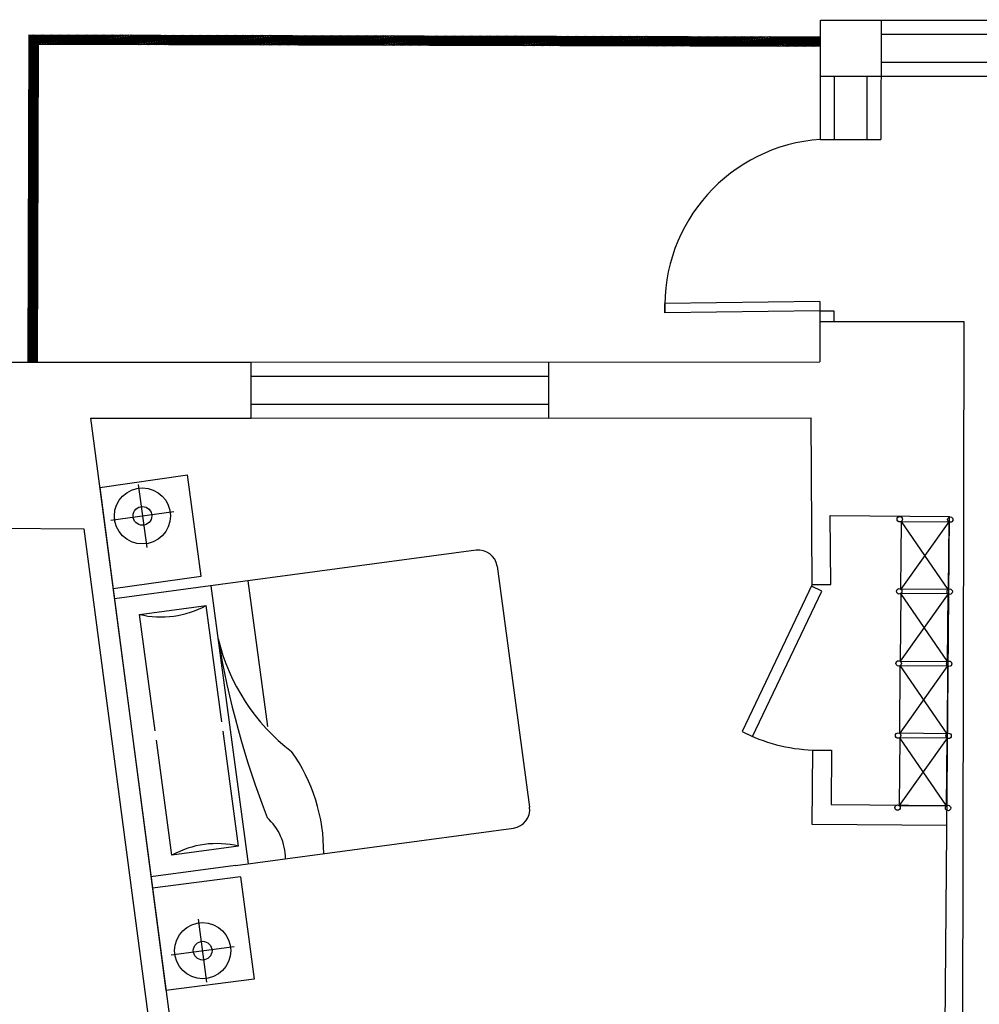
# Model space of a CAD drawing. Header units: inches. Extents: x -3371 to 2763, y -983 to 646.
# Tile 62 of 96: x 97 to 302, y 435 to 646. Entities that reach past the tile are written whole.
import ezdxf

# ---------------------------------------------------------------- set-up
doc = ezdxf.new("R2010")
doc.units = ezdxf.units.IN
doc.header["$LTSCALE"] = 12
doc.header["$MEASUREMENT"] = 0
for name, color, linetype in [('White', 7, 'Continuous'), ('图层1', 1, 'Continuous'), ('图层8', 8, 'Continuous')]:
    doc.layers.add(name, color=color, linetype=linetype)

msp = doc.modelspace()

# ---------------------------------------------------------------- linework, layer by layer
at = {"layer": 'White', "color": 7, "linetype": 'Continuous'}
for p, q in [((267.99, 620.24), (268, 645.77)), ((280.94, 645.78), (280.87, 620.25)), ((98.58, 642.66), (98.4, 572.55)), ((98.57, 640.47), (114.89, 642.62)), ((98.57, 640.5), (114.66, 642.62)), ((98.58, 642.66), (268, 642.22)), ((98.58, 642.49), (99.9, 642.66)), ((98.58, 642.23), (101.78, 642.66)), ((98.58, 642.52), (99.67, 642.66)), ((98.58, 642.26), (101.54, 642.66)), ((98.58, 642.55), (99.44, 642.66)), ((98.58, 642.3), (101.31, 642.66)), ((98.58, 641.98), (103.65, 642.65)), ((98.58, 641.73), (105.52, 642.65)), ((98.58, 642.01), (103.42, 642.65)), ((98.58, 641.76), (105.29, 642.65)), ((98.58, 642.04), (103.18, 642.65)), ((98.58, 641.79), (105.06, 642.65)), ((98.58, 641.48), (107.4, 642.64)), ((98.58, 641.22), (109.27, 642.64)), ((98.58, 641.51), (107.16, 642.64)), ((98.58, 641.26), (109.04, 642.64)), ((98.58, 641.54), (106.93, 642.64)), ((98.58, 641.29), (108.8, 642.64)), ((98.58, 640.97), (111.14, 642.63)), ((98.58, 640.72), (113.02, 642.63)), ((98.58, 641), (110.91, 642.63)), ((98.58, 640.75), (112.78, 642.63)), ((98.58, 641.03), (110.67, 642.63)), ((98.58, 640.78), (112.55, 642.63)), ((98.57, 640.53), (114.42, 642.62)), ((100.58, 640.66), (100.4, 572.54)), ((100.58, 640.66), (268, 640.22)), ((101.44, 640.66), (116.29, 642.62)), ((101.67, 640.66), (116.53, 642.62)), ((101.91, 640.65), (116.76, 642.62)), ((103.31, 640.65), (118.17, 642.61)), ((103.55, 640.65), (118.4, 642.61)), ((103.78, 640.65), (118.64, 642.61)), ((105.18, 640.65), (120.04, 642.61)), ((105.42, 640.65), (120.27, 642.61)), ((105.65, 640.64), (120.51, 642.61)), ((107.06, 640.64), (121.91, 642.6)), ((107.29, 640.64), (122.15, 642.6)), ((107.53, 640.64), (122.38, 642.6)), ((108.93, 640.64), (123.79, 642.6)), ((109.16, 640.64), (124.02, 642.6)), ((109.4, 640.64), (124.25, 642.6)), ((110.8, 640.63), (125.66, 642.59)), ((111.04, 640.63), (125.89, 642.59)), ((111.27, 640.63), (126.13, 642.59)), ((112.68, 640.63), (127.53, 642.59)), ((112.91, 640.63), (127.77, 642.59)), ((113.14, 640.63), (128, 642.59)), ((114.55, 640.62), (129.41, 642.58)), ((114.78, 640.62), (129.64, 642.58)), ((115.02, 640.62), (129.87, 642.58)), ((116.42, 640.62), (131.28, 642.58)), ((116.66, 640.62), (131.51, 642.58)), ((116.89, 640.62), (131.75, 642.58)), ((118.3, 640.61), (133.15, 642.57)), ((118.53, 640.61), (133.39, 642.57)), ((118.76, 640.61), (133.62, 642.57)), ((120.17, 640.61), (135.02, 642.57)), ((120.4, 640.61), (135.26, 642.57)), ((120.64, 640.61), (135.49, 642.57)), ((122.04, 640.6), (136.9, 642.56)), ((122.28, 640.6), (137.13, 642.56)), ((122.51, 640.6), (137.37, 642.56)), ((123.91, 640.6), (138.77, 642.56)), ((124.15, 640.6), (139, 642.56)), ((124.38, 640.6), (139.24, 642.56)), ((125.79, 640.59), (140.64, 642.55)), ((126.02, 640.59), (140.88, 642.55)), ((126.26, 640.59), (141.11, 642.55)), ((127.66, 640.59), (142.52, 642.55)), ((127.9, 640.59), (142.75, 642.55)), ((128.13, 640.59), (142.98, 642.55)), ((129.53, 640.58), (144.39, 642.54)), ((129.77, 640.58), (144.62, 642.54)), ((130, 640.58), (144.86, 642.54)), ((131.41, 640.58), (146.26, 642.54)), ((131.64, 640.58), (146.5, 642.54)), ((131.88, 640.58), (146.73, 642.54)), ((133.28, 640.57), (148.14, 642.53)), ((133.51, 640.57), (148.37, 642.53)), ((133.75, 640.57), (148.6, 642.53)), ((135.15, 640.57), (150.01, 642.53)), ((135.39, 640.57), (150.24, 642.53)), ((135.62, 640.57), (150.48, 642.53)), ((137.03, 640.56), (151.88, 642.52)), ((137.26, 640.56), (152.12, 642.52)), ((137.49, 640.56), (152.35, 642.52)), ((138.9, 640.56), (153.75, 642.52)), ((139.13, 640.56), (153.99, 642.52)), ((139.37, 640.56), (154.22, 642.52)), ((140.77, 640.55), (155.63, 642.51)), ((141.01, 640.55), (155.86, 642.51)), ((141.24, 640.55), (156.1, 642.51)), ((142.65, 640.55), (157.5, 642.51)), ((142.88, 640.55), (157.74, 642.51)), ((143.11, 640.55), (157.97, 642.51)), ((144.52, 640.54), (159.37, 642.5)), ((144.75, 640.54), (159.61, 642.5)), ((144.99, 640.54), (159.84, 642.5)), ((146.39, 640.54), (161.25, 642.5)), ((146.63, 640.54), (161.48, 642.5)), ((146.86, 640.54), (161.72, 642.5)), ((148.26, 640.53), (163.12, 642.49)), ((148.5, 640.53), (163.35, 642.49)), ((148.73, 640.53), (163.59, 642.49)), ((150.14, 640.53), (164.99, 642.49)), ((150.37, 640.53), (165.23, 642.49)), ((150.61, 640.53), (165.46, 642.49)), ((152.01, 640.52), (166.87, 642.48)), ((152.24, 640.52), (167.1, 642.48)), ((152.48, 640.52), (167.33, 642.48)), ((153.88, 640.52), (168.74, 642.48)), ((154.12, 640.52), (168.97, 642.48)), ((154.35, 640.52), (169.21, 642.48)), ((155.76, 640.51), (170.61, 642.47)), ((155.99, 640.51), (170.85, 642.47)), ((156.23, 640.51), (171.08, 642.47)), ((157.63, 640.51), (172.49, 642.47)), ((157.86, 640.51), (172.72, 642.47)), ((158.1, 640.51), (172.95, 642.47)), ((159.5, 640.5), (174.36, 642.46)), ((159.74, 640.5), (174.59, 642.46)), ((159.97, 640.5), (174.83, 642.46)), ((161.38, 640.5), (176.23, 642.46)), ((161.61, 640.5), (176.47, 642.46)), ((161.84, 640.5), (176.7, 642.46)), ((163.25, 640.49), (178.1, 642.45)), ((163.48, 640.49), (178.34, 642.45)), ((163.72, 640.49), (178.57, 642.45)), ((165.12, 640.49), (179.98, 642.45)), ((165.36, 640.49), (180.21, 642.45)), ((165.59, 640.49), (180.45, 642.45)), ((167, 640.48), (181.85, 642.44)), ((167.23, 640.48), (182.08, 642.44)), ((167.46, 640.48), (182.32, 642.44)), ((168.87, 640.48), (183.72, 642.44)), ((169.1, 640.48), (183.96, 642.44)), ((169.34, 640.48), (184.19, 642.44)), ((170.74, 640.47), (185.6, 642.43)), ((170.98, 640.47), (185.83, 642.43)), ((171.21, 640.47), (186.06, 642.43)), ((172.61, 640.47), (187.47, 642.43)), ((172.85, 640.47), (187.7, 642.43)), ((173.08, 640.47), (187.94, 642.43)), ((174.49, 640.46), (189.34, 642.42)), ((174.72, 640.46), (189.58, 642.42)), ((174.96, 640.46), (189.81, 642.42)), ((176.36, 640.46), (191.22, 642.42)), ((176.59, 640.46), (191.45, 642.42)), ((176.83, 640.46), (191.68, 642.42)), ((178.23, 640.45), (193.09, 642.41)), ((178.47, 640.45), (193.32, 642.41)), ((178.7, 640.45), (193.56, 642.41)), ((180.11, 640.45), (194.96, 642.41)), ((180.34, 640.45), (195.2, 642.41)), ((180.57, 640.45), (195.43, 642.41)), ((181.98, 640.44), (196.83, 642.4)), ((182.21, 640.44), (197.07, 642.4)), ((182.45, 640.44), (197.3, 642.4)), ((183.85, 640.44), (198.71, 642.4)), ((184.09, 640.44), (198.94, 642.4)), ((184.32, 640.44), (199.18, 642.4)), ((185.73, 640.43), (200.58, 642.4)), ((185.96, 640.43), (200.82, 642.39)), ((186.19, 640.43), (201.05, 642.39)), ((187.6, 640.43), (202.45, 642.39)), ((187.83, 640.43), (202.69, 642.39)), ((188.07, 640.43), (202.92, 642.39)), ((189.47, 640.42), (204.33, 642.39)), ((189.71, 640.42), (204.56, 642.38)), ((189.94, 640.42), (204.8, 642.38)), ((191.34, 640.42), (206.2, 642.38)), ((191.58, 640.42), (206.43, 642.38)), ((191.81, 640.42), (206.67, 642.38)), ((193.22, 640.41), (208.07, 642.38)), ((193.45, 640.41), (208.31, 642.37)), ((193.69, 640.41), (208.54, 642.37)), ((195.09, 640.41), (209.95, 642.37)), ((195.32, 640.41), (210.18, 642.37)), ((195.56, 640.41), (210.41, 642.37)), ((196.96, 640.4), (211.82, 642.37)), ((197.2, 640.4), (212.05, 642.36)), ((197.43, 640.4), (212.29, 642.36)), ((198.84, 640.4), (213.69, 642.36)), ((199.07, 640.4), (213.93, 642.36)), ((199.31, 640.4), (214.16, 642.36)), ((200.71, 640.39), (215.57, 642.36)), ((200.94, 640.39), (215.8, 642.36)), ((201.18, 640.39), (216.03, 642.35)), ((202.58, 640.39), (217.44, 642.35)), ((202.82, 640.39), (217.67, 642.35)), ((203.05, 640.39), (217.91, 642.35)), ((204.46, 640.38), (219.31, 642.35)), ((204.69, 640.38), (219.55, 642.35)), ((204.92, 640.38), (219.78, 642.34)), ((206.33, 640.38), (221.18, 642.34)), ((206.56, 640.38), (221.42, 642.34)), ((206.8, 640.38), (221.65, 642.34)), ((208.2, 640.38), (223.06, 642.34)), ((208.44, 640.37), (223.29, 642.34)), ((208.67, 640.37), (223.53, 642.33)), ((210.08, 640.37), (224.93, 642.33)), ((210.31, 640.37), (225.16, 642.33)), ((210.54, 640.37), (225.4, 642.33)), ((211.95, 640.37), (226.8, 642.33)), ((212.18, 640.36), (227.04, 642.33)), ((212.42, 640.36), (227.27, 642.32)), ((213.82, 640.36), (228.68, 642.32)), ((214.06, 640.36), (228.91, 642.32)), ((214.29, 640.36), (229.14, 642.32)), ((215.69, 640.36), (230.55, 642.32)), ((215.93, 640.35), (230.78, 642.32)), ((216.16, 640.35), (231.02, 642.32)), ((217.57, 640.35), (232.42, 642.31)), ((217.8, 640.35), (232.66, 642.31)), ((218.04, 640.35), (232.89, 642.31)), ((219.44, 640.35), (234.3, 642.31)), ((219.67, 640.34), (234.53, 642.31)), ((219.91, 640.34), (234.76, 642.31)), ((221.31, 640.34), (236.17, 642.3)), ((221.55, 640.34), (236.4, 642.3)), ((221.78, 640.34), (236.64, 642.3)), ((223.19, 640.34), (238.04, 642.3)), ((223.42, 640.34), (238.28, 642.3)), ((223.65, 640.33), (238.51, 642.3)), ((225.06, 640.33), (239.91, 642.29)), ((225.29, 640.33), (240.15, 642.29)), ((225.53, 640.33), (240.38, 642.29)), ((226.93, 640.33), (241.79, 642.29)), ((227.17, 640.33), (242.02, 642.29)), ((227.4, 640.32), (242.26, 642.29)), ((228.81, 640.32), (243.66, 642.28)), ((229.04, 640.32), (243.9, 642.28)), ((229.27, 640.32), (244.13, 642.28)), ((230.68, 640.32), (245.53, 642.28)), ((230.91, 640.32), (245.77, 642.28)), ((231.15, 640.31), (246, 642.28)), ((232.55, 640.31), (247.41, 642.27)), ((232.79, 640.31), (247.64, 642.27)), ((233.02, 640.31), (247.88, 642.27)), ((234.42, 640.31), (249.28, 642.27)), ((234.66, 640.31), (249.51, 642.27)), ((234.89, 640.3), (249.75, 642.27)), ((236.3, 640.3), (251.15, 642.26)), ((236.53, 640.3), (251.39, 642.26)), ((236.77, 640.3), (251.62, 642.26)), ((238.17, 640.3), (253.03, 642.26)), ((238.4, 640.3), (253.26, 642.26)), ((238.64, 640.29), (253.49, 642.26)), ((240.04, 640.29), (254.9, 642.25)), ((240.28, 640.29), (255.13, 642.25)), ((240.51, 640.29), (255.37, 642.25)), ((241.92, 640.29), (256.77, 642.25)), ((242.15, 640.29), (257.01, 642.25)), ((242.39, 640.29), (257.24, 642.25)), ((243.79, 640.28), (258.65, 642.24)), ((244.02, 640.28), (258.88, 642.24)), ((244.26, 640.28), (259.11, 642.24)), ((245.66, 640.28), (260.52, 642.24)), ((245.9, 640.28), (260.75, 642.24)), ((246.13, 640.28), (260.99, 642.24)), ((247.54, 640.27), (262.39, 642.23)), ((247.77, 640.27), (262.63, 642.23)), ((248, 640.27), (262.86, 642.23)), ((249.41, 640.27), (264.26, 642.23)), ((249.64, 640.27), (264.5, 642.23)), ((249.88, 640.27), (264.73, 642.23)), ((251.28, 640.26), (266.14, 642.22)), ((251.52, 640.26), (266.37, 642.22)), ((251.75, 640.26), (266.61, 642.22)), ((253.16, 640.26), (268, 642.22)), ((253.39, 640.26), (268, 642.19)), ((253.62, 640.26), (268, 642.15)), ((255.03, 640.25), (268, 641.96)), ((255.26, 640.25), (268, 641.93)), ((255.5, 640.25), (268, 641.9)), ((256.9, 640.25), (268, 641.71)), ((257.14, 640.25), (268, 641.68)), ((257.37, 640.25), (268, 641.65)), ((258.77, 640.24), (268, 641.46)), ((259.01, 640.24), (268, 641.43)), ((259.24, 640.24), (268, 641.4)), ((260.65, 640.24), (268, 641.21)), ((260.88, 640.24), (268, 641.18)), ((261.12, 640.24), (268, 641.14)), ((262.52, 640.23), (268, 640.96)), ((262.75, 640.23), (268, 640.92)), ((262.99, 640.23), (268, 640.89)), ((264.39, 640.23), (268, 640.7)), ((264.63, 640.23), (268, 640.67)), ((98.57, 640.28), (100.57, 640.54)), ((98.57, 640.25), (100.57, 640.51)), ((98.57, 640.21), (100.57, 640.48)), ((98.57, 640.03), (100.57, 640.29)), ((98.57, 639.99), (100.57, 640.26)), ((98.57, 639.96), (100.57, 640.23)), ((98.57, 639.77), (100.57, 640.04)), ((98.57, 639.74), (100.57, 640.01)), ((98.57, 639.71), (100.57, 639.97)), ((98.57, 639.52), (100.57, 639.79)), ((98.57, 639.49), (100.57, 639.75)), ((98.57, 639.46), (100.57, 639.72)), ((98.57, 639.27), (100.57, 639.53)), ((98.57, 639.24), (100.57, 639.5)), ((98.57, 639.21), (100.57, 639.47)), ((98.57, 639.02), (100.57, 639.28)), ((98.57, 638.99), (100.57, 639.25)), ((98.57, 638.95), (100.57, 639.22)), ((98.57, 638.76), (100.57, 639.03)), ((98.57, 638.73), (100.57, 639)), ((98.57, 638.7), (100.57, 638.97)), ((98.57, 638.51), (100.57, 638.78)), ((98.57, 638.48), (100.57, 638.74)), ((98.57, 638.45), (100.57, 638.71)), ((264.86, 640.23), (268, 640.64)), ((266.27, 640.22), (268, 640.45)), ((266.5, 640.22), (268, 640.42)), ((266.73, 640.22), (268, 640.39)), ((98.56, 636.68), (100.57, 636.95)), ((98.56, 636.49), (100.56, 636.76)), ((98.56, 636.46), (100.56, 636.73)), ((98.56, 636.43), (100.56, 636.7)), ((98.56, 636.24), (100.56, 636.51)), ((98.56, 636.21), (100.56, 636.47)), ((98.56, 636.18), (100.56, 636.44)), ((98.57, 638.26), (100.57, 638.52)), ((98.57, 638.23), (100.57, 638.49)), ((98.57, 638.2), (100.57, 638.46)), ((98.57, 638.01), (100.57, 638.27)), ((98.57, 637.98), (100.57, 638.24)), ((98.57, 637.94), (100.57, 638.21)), ((98.57, 637.76), (100.57, 638.02)), ((98.57, 637.72), (100.57, 637.99)), ((98.57, 637.69), (100.57, 637.96)), ((98.57, 637.5), (100.57, 637.77)), ((98.57, 637.47), (100.57, 637.74)), ((98.57, 637.44), (100.57, 637.7)), ((98.57, 637.25), (100.57, 637.52)), ((98.57, 637.22), (100.57, 637.48)), ((98.57, 637.19), (100.57, 637.45)), ((98.57, 637), (100.57, 637.26)), ((98.57, 636.97), (100.57, 637.23)), ((98.57, 636.94), (100.57, 637.2)), ((98.56, 636.75), (100.57, 637.01)), ((98.56, 636.71), (100.57, 636.98)), ((98.56, 635.99), (100.56, 636.25)), ((98.56, 635.96), (100.56, 636.22)), ((98.56, 635.93), (100.56, 636.19)), ((98.56, 635.74), (100.56, 636)), ((98.56, 635.71), (100.56, 635.97)), ((98.56, 635.67), (100.56, 635.94)), ((98.56, 635.49), (100.56, 635.75)), ((98.56, 635.45), (100.56, 635.72)), ((98.56, 635.42), (100.56, 635.69)), ((98.56, 635.23), (100.56, 635.5)), ((98.56, 635.2), (100.56, 635.47)), ((98.56, 635.17), (100.56, 635.43)), ((98.56, 634.98), (100.56, 635.24)), ((98.56, 634.95), (100.56, 635.21)), ((98.56, 634.92), (100.56, 635.18)), ((98.56, 634.73), (100.56, 634.99)), ((98.56, 634.7), (100.56, 634.96)), ((98.56, 634.67), (100.56, 634.93)), ((98.56, 634.48), (100.56, 634.74)), ((98.56, 634.44), (100.56, 634.71)), ((98.56, 634.41), (100.56, 634.68)), ((98.56, 634.22), (100.56, 634.49)), ((98.56, 634.19), (100.56, 634.46)), ((98.56, 634.16), (100.56, 634.42)), ((98.55, 632.9), (100.56, 633.16)), ((98.55, 632.71), (100.55, 632.97)), ((98.55, 632.68), (100.55, 632.94)), ((98.55, 632.65), (100.55, 632.91)), ((98.55, 632.46), (100.55, 632.72)), ((98.55, 632.43), (100.55, 632.69)), ((98.55, 632.4), (100.55, 632.66)), ((98.55, 632.21), (100.55, 632.47)), ((98.55, 632.17), (100.55, 632.44)), ((98.55, 632.14), (100.55, 632.41)), ((98.55, 631.95), (100.55, 632.22)), ((98.56, 633.97), (100.56, 634.24)), ((98.56, 633.94), (100.56, 634.2)), ((98.56, 633.91), (100.56, 634.17)), ((98.56, 633.72), (100.56, 633.98)), ((98.56, 633.69), (100.56, 633.95)), ((98.56, 633.66), (100.56, 633.92)), ((98.56, 633.47), (100.56, 633.73)), ((98.56, 633.44), (100.56, 633.7)), ((98.56, 633.4), (100.56, 633.67)), ((98.56, 633.21), (100.56, 633.48)), ((98.56, 633.18), (100.56, 633.45)), ((98.56, 633.15), (100.56, 633.42)), ((98.55, 632.96), (100.56, 633.23)), ((98.55, 632.93), (100.56, 633.2)), ((270.99, 620.24), (271, 633.78)), ((277.9, 633.78), (277.87, 620.25)), ((98.55, 631.92), (100.55, 632.19)), ((98.55, 631.89), (100.55, 632.15)), ((98.55, 631.7), (100.55, 631.97)), ((98.55, 631.67), (100.55, 631.93)), ((98.55, 631.64), (100.55, 631.9)), ((98.55, 631.45), (100.55, 631.71)), ((98.55, 631.42), (100.55, 631.68)), ((98.55, 631.39), (100.55, 631.65)), ((98.55, 631.2), (100.55, 631.46)), ((98.55, 631.17), (100.55, 631.43)), ((98.55, 631.13), (100.55, 631.4)), ((98.55, 630.94), (100.55, 631.21)), ((98.55, 630.91), (100.55, 631.18)), ((98.55, 630.88), (100.55, 631.15)), ((98.55, 630.69), (100.55, 630.96)), ((98.55, 630.66), (100.55, 630.92)), ((98.55, 630.63), (100.55, 630.89)), ((98.55, 630.44), (100.55, 630.7)), ((98.55, 630.41), (100.55, 630.67)), ((98.55, 630.38), (100.55, 630.64)), ((98.55, 630.19), (100.55, 630.45)), ((98.55, 630.16), (100.55, 630.42)), ((98.55, 630.12), (100.55, 630.39)), ((98.55, 629.94), (100.55, 630.2)), ((98.55, 629.9), (100.55, 630.17)), ((98.55, 629.87), (100.55, 630.14)), ((98.54, 628.93), (100.55, 629.19)), ((98.54, 628.89), (100.55, 629.16)), ((98.54, 628.86), (100.55, 629.13)), ((98.54, 628.67), (100.54, 628.94)), ((98.54, 628.64), (100.54, 628.91)), ((98.54, 628.61), (100.54, 628.88)), ((98.54, 628.42), (100.54, 628.69)), ((98.54, 628.39), (100.54, 628.65)), ((98.54, 628.36), (100.54, 628.62)), ((98.54, 628.17), (100.54, 628.43)), ((98.54, 628.14), (100.54, 628.4)), ((98.54, 628.11), (100.54, 628.37)), ((98.54, 627.92), (100.54, 628.18)), ((98.54, 627.89), (100.54, 628.15)), ((98.54, 627.85), (100.54, 628.12)), ((98.55, 629.68), (100.55, 629.95)), ((98.55, 629.65), (100.55, 629.92)), ((98.55, 629.62), (100.55, 629.88)), ((98.55, 629.43), (100.55, 629.7)), ((98.55, 629.4), (100.55, 629.66)), ((98.55, 629.37), (100.55, 629.63)), ((98.55, 629.18), (100.55, 629.44)), ((98.55, 629.15), (100.55, 629.41)), ((98.55, 629.12), (100.55, 629.38)), ((98.54, 627.67), (100.54, 627.93)), ((98.54, 627.63), (100.54, 627.9)), ((98.54, 627.6), (100.54, 627.87)), ((98.54, 627.41), (100.54, 627.68)), ((98.54, 627.38), (100.54, 627.65)), ((98.54, 627.35), (100.54, 627.61)), ((98.54, 627.16), (100.54, 627.42)), ((98.54, 627.13), (100.54, 627.39)), ((98.54, 627.1), (100.54, 627.36)), ((98.54, 626.91), (100.54, 627.17)), ((98.54, 626.88), (100.54, 627.14)), ((98.54, 626.85), (100.54, 627.11)), ((98.54, 626.66), (100.54, 626.92)), ((98.54, 626.62), (100.54, 626.89)), ((98.54, 626.59), (100.54, 626.86)), ((98.54, 626.4), (100.54, 626.67)), ((98.54, 626.37), (100.54, 626.64)), ((98.54, 626.34), (100.54, 626.6)), ((98.54, 626.15), (100.54, 626.42)), ((98.54, 626.12), (100.54, 626.38)), ((98.54, 626.09), (100.54, 626.35)), ((98.54, 625.9), (100.54, 626.16)), ((98.54, 625.87), (100.54, 626.13)), ((98.54, 625.84), (100.54, 626.1)), ((98.54, 625.65), (100.54, 625.91)), ((98.53, 625.14), (100.54, 625.41)), ((98.53, 625.11), (100.54, 625.38)), ((98.53, 625.08), (100.54, 625.34)), ((98.53, 624.89), (100.53, 625.15)), ((98.53, 624.86), (100.53, 625.12)), ((98.53, 624.83), (100.53, 625.09)), ((98.53, 624.64), (100.53, 624.9)), ((98.53, 624.61), (100.53, 624.87)), ((98.53, 624.58), (100.53, 624.84)), ((98.53, 624.39), (100.53, 624.65)), ((98.53, 624.35), (100.53, 624.62)), ((98.53, 624.32), (100.53, 624.59)), ((98.53, 624.13), (100.53, 624.4)), ((98.53, 624.1), (100.53, 624.37)), ((98.53, 624.07), (100.53, 624.33)), ((98.53, 623.88), (100.53, 624.15)), ((98.53, 623.85), (100.53, 624.11)), ((98.53, 623.82), (100.53, 624.08)), ((98.53, 623.63), (100.53, 623.89)), ((98.53, 623.6), (100.53, 623.86)), ((98.53, 623.57), (100.53, 623.83)), ((98.54, 625.62), (100.54, 625.88)), ((98.54, 625.58), (100.54, 625.85)), ((98.54, 625.39), (100.54, 625.66)), ((98.54, 625.36), (100.54, 625.63)), ((98.54, 625.33), (100.54, 625.6)), ((98.53, 623.38), (100.53, 623.64)), ((98.53, 623.35), (100.53, 623.61)), ((98.53, 623.31), (100.53, 623.58)), ((98.53, 623.12), (100.53, 623.39)), ((98.53, 623.09), (100.53, 623.36)), ((98.53, 623.06), (100.53, 623.33)), ((98.53, 622.87), (100.53, 623.14)), ((98.53, 622.84), (100.53, 623.1)), ((98.53, 622.81), (100.53, 623.07)), ((98.53, 622.62), (100.53, 622.88)), ((98.53, 622.59), (100.53, 622.85)), ((98.53, 622.56), (100.53, 622.82)), ((98.53, 622.37), (100.53, 622.63)), ((98.53, 622.34), (100.53, 622.6)), ((98.53, 622.3), (100.53, 622.57)), ((98.53, 622.12), (100.53, 622.38)), ((98.53, 622.08), (100.53, 622.35)), ((98.53, 622.05), (100.53, 622.32)), ((98.53, 621.86), (100.53, 622.13)), ((98.53, 621.83), (100.53, 622.1)), ((98.53, 621.8), (100.53, 622.06)), ((98.53, 621.61), (100.53, 621.88)), ((98.53, 621.58), (100.53, 621.84)), ((98.53, 621.55), (100.53, 621.81)), ((98.52, 621.36), (100.53, 621.62)), ((98.52, 621.33), (100.53, 621.59)), ((98.52, 621.3), (100.53, 621.56)), ((98.52, 621.11), (100.52, 621.37)), ((98.52, 621.08), (100.52, 621.34)), ((98.52, 621.04), (100.52, 621.31)), ((98.52, 620.85), (100.52, 621.12)), ((98.52, 620.82), (100.52, 621.09)), ((98.52, 620.79), (100.52, 621.06)), ((98.52, 620.6), (100.52, 620.87)), ((98.52, 620.57), (100.52, 620.83)), ((98.52, 620.54), (100.52, 620.8)), ((98.52, 620.35), (100.52, 620.61)), ((98.52, 620.32), (100.52, 620.58)), ((98.52, 620.29), (100.52, 620.55)), ((98.52, 620.1), (100.52, 620.36)), ((98.52, 620.07), (100.52, 620.33)), ((98.52, 620.03), (100.52, 620.3)), ((98.52, 619.85), (100.52, 620.11)), ((98.52, 619.81), (100.52, 620.08)), ((98.52, 619.78), (100.52, 620.05)), ((98.52, 619.59), (100.52, 619.86)), ((98.52, 619.56), (100.52, 619.83)), ((98.52, 619.53), (100.52, 619.79)), ((98.52, 619.34), (100.52, 619.6)), ((98.52, 619.31), (100.52, 619.57)), ((98.51, 617.57), (100.52, 617.84)), ((98.51, 617.54), (100.52, 617.81)), ((98.51, 617.51), (100.52, 617.78)), ((98.51, 617.32), (100.51, 617.59)), ((98.51, 617.29), (100.51, 617.56)), ((98.51, 617.26), (100.51, 617.52)), ((98.52, 619.28), (100.52, 619.54)), ((98.52, 619.09), (100.52, 619.35)), ((98.52, 619.06), (100.52, 619.32)), ((98.52, 619.03), (100.52, 619.29)), ((98.52, 618.84), (100.52, 619.1)), ((98.52, 618.8), (100.52, 619.07)), ((98.52, 618.77), (100.52, 619.04)), ((98.52, 618.58), (100.52, 618.85)), ((98.52, 618.55), (100.52, 618.82)), ((98.52, 618.52), (100.52, 618.79)), ((98.52, 618.33), (100.52, 618.6)), ((98.52, 618.3), (100.52, 618.56)), ((98.52, 618.27), (100.52, 618.53)), ((98.52, 618.08), (100.52, 618.34)), ((98.52, 618.05), (100.52, 618.31)), ((98.52, 618.02), (100.52, 618.28)), ((98.52, 617.83), (100.52, 618.09)), ((98.52, 617.8), (100.52, 618.06)), ((98.52, 617.76), (100.52, 618.03)), ((98.51, 617.07), (100.51, 617.33)), ((98.51, 617.04), (100.51, 617.3)), ((98.51, 617.01), (100.51, 617.27)), ((98.51, 616.82), (100.51, 617.08)), ((98.51, 616.79), (100.51, 617.05)), ((98.51, 616.76), (100.51, 617.02)), ((98.51, 616.57), (100.51, 616.83)), ((98.51, 616.53), (100.51, 616.8)), ((98.51, 616.5), (100.51, 616.77)), ((98.51, 616.31), (100.51, 616.58)), ((98.51, 616.28), (100.51, 616.55)), ((98.51, 616.25), (100.51, 616.51)), ((98.51, 616.06), (100.51, 616.33)), ((98.51, 616.03), (100.51, 616.29)), ((98.51, 616), (100.51, 616.26)), ((98.51, 615.81), (100.51, 616.07)), ((98.51, 615.78), (100.51, 616.04)), ((98.51, 615.75), (100.51, 616.01)), ((98.51, 615.56), (100.51, 615.82)), ((98.51, 615.53), (100.51, 615.79)), ((98.51, 615.49), (100.51, 615.76)), ((98.51, 615.3), (100.51, 615.57)), ((98.51, 615.27), (100.51, 615.54)), ((98.51, 615.24), (100.51, 615.51)), ((98.5, 613.79), (100.51, 614.06)), ((98.5, 613.76), (100.51, 614.02)), ((98.5, 613.73), (100.51, 613.99)), ((98.5, 613.54), (100.5, 613.8)), ((98.5, 613.51), (100.5, 613.77)), ((98.5, 613.48), (100.5, 613.74)), ((98.5, 613.29), (100.5, 613.55)), ((98.5, 613.26), (100.5, 613.52)), ((98.5, 613.22), (100.5, 613.49)), ((98.5, 613.03), (100.5, 613.3)), ((98.5, 613), (100.5, 613.27)), ((98.51, 615.05), (100.51, 615.32)), ((98.51, 615.02), (100.51, 615.28)), ((98.51, 614.99), (100.51, 615.25)), ((98.51, 614.8), (100.51, 615.06)), ((98.51, 614.77), (100.51, 615.03)), ((98.51, 614.74), (100.51, 615)), ((98.51, 614.55), (100.51, 614.81)), ((98.51, 614.52), (100.51, 614.78)), ((98.51, 614.48), (100.51, 614.75)), ((98.51, 614.3), (100.51, 614.56)), ((98.51, 614.26), (100.51, 614.53)), ((98.51, 614.23), (100.51, 614.5)), ((98.51, 614.04), (100.51, 614.31)), ((98.51, 614.01), (100.51, 614.28)), ((98.51, 613.98), (100.51, 614.24)), ((98.5, 612.97), (100.5, 613.24)), ((98.5, 612.78), (100.5, 613.05)), ((98.5, 612.75), (100.5, 613.01)), ((98.5, 612.72), (100.5, 612.98)), ((98.5, 612.53), (100.5, 612.79)), ((98.5, 612.5), (100.5, 612.76)), ((98.5, 612.47), (100.5, 612.73)), ((98.5, 612.28), (100.5, 612.54)), ((98.5, 612.25), (100.5, 612.51)), ((98.5, 612.21), (100.5, 612.48)), ((98.5, 612.03), (100.5, 612.29)), ((98.5, 611.99), (100.5, 612.26)), ((98.5, 611.96), (100.5, 612.23)), ((98.5, 611.77), (100.5, 612.04)), ((98.5, 611.74), (100.5, 612.01)), ((98.5, 611.71), (100.5, 611.97)), ((98.5, 611.52), (100.5, 611.78)), ((98.5, 611.49), (100.5, 611.75)), ((98.5, 611.46), (100.5, 611.72)), ((98.5, 611.27), (100.5, 611.53)), ((98.5, 611.24), (100.5, 611.5)), ((98.5, 611.21), (100.5, 611.47)), ((98.5, 611.02), (100.5, 611.28)), ((98.5, 610.98), (100.5, 611.25)), ((98.5, 610.95), (100.5, 611.22)), ((98.49, 610.01), (100.5, 610.27)), ((98.49, 609.98), (100.5, 610.24)), ((98.49, 609.94), (100.5, 610.21)), ((98.49, 609.76), (100.49, 610.02)), ((98.49, 609.72), (100.49, 609.99)), ((98.49, 609.69), (100.49, 609.96)), ((98.49, 609.5), (100.49, 609.77)), ((98.49, 609.47), (100.49, 609.74)), ((98.49, 609.44), (100.49, 609.7)), ((98.49, 609.25), (100.49, 609.51)), ((98.49, 609.22), (100.49, 609.48)), ((98.49, 609.19), (100.49, 609.45)), ((98.49, 609), (100.49, 609.26)), ((98.49, 608.97), (100.49, 609.23)), ((98.49, 608.94), (100.49, 609.2)), ((98.5, 610.76), (100.5, 611.03)), ((98.5, 610.73), (100.5, 611)), ((98.5, 610.7), (100.5, 610.97)), ((98.5, 610.51), (100.5, 610.78)), ((98.5, 610.48), (100.5, 610.74)), ((98.5, 610.45), (100.5, 610.71)), ((98.5, 610.26), (100.5, 610.52)), ((98.5, 610.23), (100.5, 610.49)), ((98.5, 610.2), (100.5, 610.46)), ((98.49, 608.75), (100.49, 609.01)), ((98.49, 608.71), (100.49, 608.98)), ((98.49, 608.68), (100.49, 608.95)), ((98.49, 608.49), (100.49, 608.76)), ((98.49, 608.46), (100.49, 608.73)), ((98.49, 608.43), (100.49, 608.69)), ((98.49, 608.24), (100.49, 608.51)), ((98.49, 608.21), (100.49, 608.47)), ((98.49, 608.18), (100.49, 608.44)), ((98.49, 607.99), (100.49, 608.25)), ((98.49, 607.96), (100.49, 608.22)), ((98.49, 607.93), (100.49, 608.19)), ((98.49, 607.74), (100.49, 608)), ((98.49, 607.71), (100.49, 607.97)), ((98.49, 607.67), (100.49, 607.94)), ((98.49, 607.48), (100.49, 607.75)), ((98.49, 607.45), (100.49, 607.72)), ((98.49, 607.42), (100.49, 607.69)), ((98.49, 607.23), (100.49, 607.5)), ((98.49, 607.2), (100.49, 607.47)), ((98.49, 607.17), (100.49, 607.43)), ((98.49, 606.98), (100.49, 607.24)), ((98.49, 606.95), (100.49, 607.21)), ((98.49, 606.92), (100.49, 607.18)), ((98.49, 606.73), (100.49, 606.99)), ((98.49, 606.7), (100.49, 606.96)), ((98.49, 606.66), (100.49, 606.93)), ((98.48, 606.22), (100.49, 606.49)), ((98.48, 606.19), (100.49, 606.46)), ((98.48, 606.16), (100.49, 606.42)), ((98.48, 605.97), (100.48, 606.24)), ((98.48, 605.94), (100.48, 606.2)), ((98.48, 605.91), (100.48, 606.17)), ((98.48, 605.72), (100.48, 605.98)), ((98.48, 605.69), (100.48, 605.95)), ((98.48, 605.66), (100.48, 605.92)), ((98.48, 605.47), (100.48, 605.73)), ((98.48, 605.44), (100.48, 605.7)), ((98.48, 605.4), (100.48, 605.67)), ((98.48, 605.21), (100.48, 605.48)), ((98.48, 605.18), (100.48, 605.45)), ((98.48, 605.15), (100.48, 605.42)), ((98.48, 604.96), (100.48, 605.23)), ((98.48, 604.93), (100.48, 605.19)), ((98.48, 604.9), (100.48, 605.16)), ((98.48, 604.71), (100.48, 604.97)), ((98.48, 604.68), (100.48, 604.94)), ((98.48, 604.65), (100.48, 604.91)), ((98.49, 606.48), (100.49, 606.74)), ((98.49, 606.44), (100.49, 606.71)), ((98.49, 606.41), (100.49, 606.68)), ((98.48, 604.46), (100.48, 604.72)), ((98.48, 604.43), (100.48, 604.69)), ((98.48, 604.39), (100.48, 604.66)), ((98.48, 604.21), (100.48, 604.47)), ((98.48, 604.17), (100.48, 604.44)), ((98.48, 604.14), (100.48, 604.41)), ((98.48, 603.95), (100.48, 604.22)), ((98.48, 603.92), (100.48, 604.19)), ((98.48, 603.89), (100.48, 604.15)), ((98.48, 603.7), (100.48, 603.96)), ((98.48, 603.67), (100.48, 603.93)), ((98.48, 603.64), (100.48, 603.9)), ((98.48, 603.45), (100.48, 603.71)), ((98.48, 603.42), (100.48, 603.68)), ((98.48, 603.39), (100.48, 603.65)), ((98.48, 603.2), (100.48, 603.46)), ((98.48, 603.16), (100.48, 603.43)), ((98.48, 603.13), (100.48, 603.4)), ((98.48, 602.94), (100.48, 603.21)), ((98.48, 602.91), (100.48, 603.18)), ((98.48, 602.88), (100.48, 603.15)), ((98.48, 602.69), (100.48, 602.96)), ((98.48, 602.66), (100.48, 602.92)), ((98.48, 602.63), (100.48, 602.89)), ((98.47, 602.44), (100.48, 602.7)), ((98.47, 602.41), (100.48, 602.67)), ((98.47, 602.38), (100.48, 602.64)), ((98.47, 602.19), (100.47, 602.45)), ((98.47, 602.16), (100.47, 602.42)), ((98.47, 602.12), (100.47, 602.39)), ((98.47, 601.94), (100.47, 602.2)), ((98.47, 601.9), (100.47, 602.17)), ((98.47, 601.87), (100.47, 602.14)), ((98.47, 601.68), (100.47, 601.95)), ((98.47, 601.65), (100.47, 601.92)), ((98.47, 601.62), (100.47, 601.88)), ((98.47, 601.43), (100.47, 601.69)), ((98.47, 601.4), (100.47, 601.66)), ((98.47, 601.37), (100.47, 601.63)), ((98.47, 601.18), (100.47, 601.44)), ((98.47, 601.15), (100.47, 601.41)), ((98.47, 601.12), (100.47, 601.38)), ((98.47, 600.93), (100.47, 601.19)), ((98.47, 600.89), (100.47, 601.16)), ((98.47, 600.86), (100.47, 601.13)), ((98.47, 600.67), (100.47, 600.94)), ((98.47, 600.64), (100.47, 600.91)), ((98.47, 600.61), (100.47, 600.87)), ((98.47, 600.42), (100.47, 600.69)), ((98.47, 600.39), (100.47, 600.65)), ((98.47, 600.36), (100.47, 600.62)), ((98.46, 598.66), (100.47, 598.92)), ((98.46, 598.62), (100.47, 598.89)), ((98.46, 598.59), (100.47, 598.86)), ((98.46, 598.4), (100.46, 598.67)), ((98.46, 598.37), (100.46, 598.64)), ((98.46, 598.34), (100.46, 598.6)), ((98.47, 600.17), (100.47, 600.43)), ((98.47, 600.14), (100.47, 600.4)), ((98.47, 600.11), (100.47, 600.37)), ((98.47, 599.92), (100.47, 600.18)), ((98.47, 599.89), (100.47, 600.15)), ((98.47, 599.85), (100.47, 600.12)), ((98.47, 599.66), (100.47, 599.93)), ((98.47, 599.63), (100.47, 599.9)), ((98.47, 599.6), (100.47, 599.87)), ((98.47, 599.41), (100.47, 599.68)), ((98.47, 599.38), (100.47, 599.65)), ((98.47, 599.35), (100.47, 599.61)), ((98.47, 599.16), (100.47, 599.42)), ((98.47, 599.13), (100.47, 599.39)), ((98.47, 599.1), (100.47, 599.36)), ((98.47, 598.91), (100.47, 599.17)), ((98.47, 598.88), (100.47, 599.14)), ((98.47, 598.84), (100.47, 599.11)), ((98.46, 598.15), (100.46, 598.42)), ((98.46, 598.12), (100.46, 598.38)), ((98.46, 598.09), (100.46, 598.35)), ((98.46, 597.9), (100.46, 598.16)), ((98.46, 597.87), (100.46, 598.13)), ((98.46, 597.84), (100.46, 598.1)), ((98.46, 597.65), (100.46, 597.91)), ((98.46, 597.62), (100.46, 597.88)), ((98.46, 597.58), (100.46, 597.85)), ((98.46, 597.39), (100.46, 597.66)), ((98.46, 597.36), (100.46, 597.63)), ((98.46, 597.33), (100.46, 597.6)), ((98.46, 597.14), (100.46, 597.41)), ((98.46, 597.11), (100.46, 597.37)), ((98.46, 597.08), (100.46, 597.34)), ((98.46, 596.89), (100.46, 597.15)), ((98.46, 596.86), (100.46, 597.12)), ((98.46, 596.83), (100.46, 597.09)), ((98.46, 596.64), (100.46, 596.9)), ((98.46, 596.61), (100.46, 596.87)), ((98.46, 596.57), (100.46, 596.84)), ((98.46, 596.39), (100.46, 596.65)), ((98.46, 596.35), (100.46, 596.62)), ((98.46, 596.32), (100.46, 596.59)), ((98.46, 596.13), (100.46, 596.4)), ((98.45, 594.87), (100.46, 595.14)), ((98.45, 594.84), (100.46, 595.1)), ((98.45, 594.81), (100.46, 595.07)), ((98.45, 594.62), (100.45, 594.88)), ((98.45, 594.59), (100.45, 594.85)), ((98.45, 594.56), (100.45, 594.82)), ((98.45, 594.37), (100.45, 594.63)), ((98.45, 594.34), (100.45, 594.6)), ((98.45, 594.3), (100.45, 594.57)), ((98.45, 594.12), (100.45, 594.38)), ((98.45, 594.08), (100.45, 594.35)), ((98.45, 594.05), (100.45, 594.32)), ((98.46, 596.1), (100.46, 596.37)), ((98.46, 596.07), (100.46, 596.33)), ((98.46, 595.88), (100.46, 596.15)), ((98.46, 595.85), (100.46, 596.11)), ((98.46, 595.82), (100.46, 596.08)), ((98.46, 595.63), (100.46, 595.89)), ((98.46, 595.6), (100.46, 595.86)), ((98.46, 595.57), (100.46, 595.83)), ((98.46, 595.38), (100.46, 595.64)), ((98.46, 595.34), (100.46, 595.61)), ((98.46, 595.31), (100.46, 595.58)), ((98.46, 595.12), (100.46, 595.39)), ((98.46, 595.09), (100.46, 595.36)), ((98.46, 595.06), (100.46, 595.33)), ((98.45, 593.86), (100.45, 594.13)), ((98.45, 593.83), (100.45, 594.1)), ((98.45, 593.8), (100.45, 594.06)), ((98.45, 593.61), (100.45, 593.87)), ((98.45, 593.58), (100.45, 593.84)), ((98.45, 593.55), (100.45, 593.81)), ((98.45, 593.36), (100.45, 593.62)), ((98.45, 593.33), (100.45, 593.59)), ((98.45, 593.3), (100.45, 593.56)), ((98.45, 593.11), (100.45, 593.37)), ((98.45, 593.07), (100.45, 593.34)), ((98.45, 593.04), (100.45, 593.31)), ((98.45, 592.85), (100.45, 593.12)), ((98.45, 592.82), (100.45, 593.09)), ((98.45, 592.79), (100.45, 593.05)), ((98.45, 592.6), (100.45, 592.87)), ((98.45, 592.57), (100.45, 592.83)), ((98.45, 592.54), (100.45, 592.8)), ((98.45, 592.35), (100.45, 592.61)), ((98.45, 592.32), (100.45, 592.58)), ((98.45, 592.29), (100.45, 592.55)), ((98.45, 592.1), (100.45, 592.36)), ((98.45, 592.07), (100.45, 592.33)), ((98.45, 592.03), (100.45, 592.3)), ((98.44, 591.09), (100.45, 591.35)), ((98.44, 591.06), (100.45, 591.32)), ((98.44, 591.02), (100.45, 591.29)), ((98.44, 590.84), (100.44, 591.1)), ((98.44, 590.8), (100.44, 591.07)), ((98.44, 590.77), (100.44, 591.04)), ((98.44, 590.58), (100.44, 590.85)), ((98.44, 590.55), (100.44, 590.82)), ((98.44, 590.52), (100.44, 590.78)), ((98.44, 590.33), (100.44, 590.6)), ((98.44, 590.3), (100.44, 590.56)), ((98.44, 590.27), (100.44, 590.53)), ((98.44, 590.08), (100.44, 590.34)), ((98.44, 590.05), (100.44, 590.31)), ((98.44, 590.02), (100.44, 590.28)), ((98.44, 589.83), (100.44, 590.09)), ((98.45, 591.84), (100.45, 592.11)), ((98.45, 591.81), (100.45, 592.08)), ((98.45, 591.78), (100.45, 592.05)), ((98.45, 591.59), (100.45, 591.86)), ((98.45, 591.56), (100.45, 591.83)), ((98.45, 591.53), (100.45, 591.79)), ((98.45, 591.34), (100.45, 591.6)), ((98.45, 591.31), (100.45, 591.57)), ((98.45, 591.28), (100.45, 591.54)), ((98.44, 589.8), (100.44, 590.06)), ((98.44, 589.76), (100.44, 590.03)), ((98.44, 589.57), (100.44, 589.84)), ((98.44, 589.54), (100.44, 589.81)), ((98.44, 589.51), (100.44, 589.78)), ((98.44, 589.32), (100.44, 589.59)), ((98.44, 589.29), (100.44, 589.55)), ((98.44, 589.26), (100.44, 589.52)), ((98.44, 589.07), (100.44, 589.33)), ((98.44, 589.04), (100.44, 589.3)), ((98.44, 589.01), (100.44, 589.27)), ((98.44, 588.82), (100.44, 589.08)), ((98.44, 588.79), (100.44, 589.05)), ((98.44, 588.75), (100.44, 589.02)), ((98.44, 588.57), (100.44, 588.83)), ((98.44, 588.53), (100.44, 588.8)), ((98.44, 588.5), (100.44, 588.77)), ((98.44, 588.31), (100.44, 588.58)), ((98.44, 588.28), (100.44, 588.55)), ((98.44, 588.25), (100.44, 588.51)), ((98.44, 588.06), (100.44, 588.33)), ((98.44, 588.03), (100.44, 588.29)), ((98.44, 588), (100.44, 588.26)), ((98.44, 587.81), (100.44, 588.07)), ((98.44, 587.78), (100.44, 588.04)), ((98.44, 587.75), (100.44, 588.01)), ((98.43, 587.3), (100.44, 587.57)), ((98.43, 587.27), (100.44, 587.54)), ((98.43, 587.24), (100.44, 587.51)), ((98.43, 587.05), (100.43, 587.32)), ((98.43, 587.02), (100.43, 587.28)), ((98.43, 586.99), (100.43, 587.25)), ((98.43, 586.8), (100.43, 587.06)), ((98.43, 586.77), (100.43, 587.03)), ((98.43, 586.74), (100.43, 587)), ((98.43, 586.55), (100.43, 586.81)), ((98.43, 586.52), (100.43, 586.78)), ((98.43, 586.48), (100.43, 586.75)), ((98.43, 586.3), (100.43, 586.56)), ((98.43, 586.26), (100.43, 586.53)), ((98.43, 586.23), (100.43, 586.5)), ((98.43, 586.04), (100.43, 586.31)), ((98.43, 586.01), (100.43, 586.28)), ((98.43, 585.98), (100.43, 586.24)), ((98.43, 585.79), (100.43, 586.05)), ((98.43, 585.76), (100.43, 586.02)), ((98.43, 585.73), (100.43, 585.99)), ((98.44, 587.56), (100.44, 587.82)), ((98.44, 587.52), (100.44, 587.79)), ((98.44, 587.49), (100.44, 587.76)), ((98.42, 583.52), (100.43, 583.78)), ((98.42, 583.49), (100.43, 583.75)), ((98.43, 585.54), (100.43, 585.8)), ((98.43, 585.51), (100.43, 585.77)), ((98.43, 585.48), (100.43, 585.74)), ((98.43, 585.29), (100.43, 585.55)), ((98.43, 585.25), (100.43, 585.52)), ((98.43, 585.22), (100.43, 585.49)), ((98.43, 585.03), (100.43, 585.3)), ((98.43, 585), (100.43, 585.27)), ((98.43, 584.97), (100.43, 585.23)), ((98.43, 584.78), (100.43, 585.05)), ((98.43, 584.75), (100.43, 585.01)), ((98.43, 584.72), (100.43, 584.98)), ((98.43, 584.53), (100.43, 584.79)), ((98.43, 584.5), (100.43, 584.76)), ((98.43, 584.47), (100.43, 584.73)), ((98.43, 584.28), (100.43, 584.54)), ((98.43, 584.25), (100.43, 584.51)), ((98.43, 584.21), (100.43, 584.48)), ((98.43, 584.02), (100.43, 584.29)), ((98.43, 583.99), (100.43, 584.26)), ((98.43, 583.96), (100.43, 584.23)), ((98.43, 583.77), (100.43, 584.04)), ((98.43, 583.74), (100.43, 584.01)), ((98.43, 583.71), (100.43, 583.97)), ((267.81, 585.58), (234.67, 585.13)), ((234.7, 583.13), (234.67, 585.13)), ((267.81, 585.58), (267.81, 583.58)), ((98.42, 583.46), (100.43, 583.72)), ((98.42, 583.27), (100.42, 583.53)), ((98.42, 583.24), (100.42, 583.5)), ((98.42, 583.21), (100.42, 583.47)), ((98.42, 583.02), (100.42, 583.28)), ((98.42, 582.98), (100.42, 583.25)), ((98.42, 582.95), (100.42, 583.22)), ((98.42, 582.76), (100.42, 583.03)), ((98.42, 582.73), (100.42, 583)), ((98.42, 582.7), (100.42, 582.96)), ((98.42, 582.51), (100.42, 582.78)), ((98.42, 582.48), (100.42, 582.74)), ((98.42, 582.45), (100.42, 582.71)), ((98.42, 582.26), (100.42, 582.52)), ((98.42, 582.23), (100.42, 582.49)), ((98.42, 582.2), (100.42, 582.46)), ((98.42, 582.01), (100.42, 582.27)), ((98.42, 581.98), (100.42, 582.24)), ((98.42, 581.94), (100.42, 582.21)), ((98.42, 581.75), (100.42, 582.02)), ((98.42, 581.72), (100.42, 581.99)), ((98.42, 581.69), (100.42, 581.96)), ((98.42, 581.5), (100.42, 581.77)), ((98.42, 581.47), (100.42, 581.73)), ((98.42, 581.44), (100.42, 581.7)), ((267.84, 583.58), (234.7, 583.13)), ((267.84, 583.58), (267.81, 572.63)), ((270.84, 583.58), (270.83, 581.22)), ((98.41, 579.71), (100.42, 579.97)), ((98.41, 579.67), (100.42, 579.94)), ((98.41, 579.48), (100.41, 579.75)), ((98.41, 579.45), (100.41, 579.72)), ((98.41, 579.42), (100.41, 579.69)), ((98.42, 581.25), (100.42, 581.51)), ((98.42, 581.22), (100.42, 581.48)), ((98.42, 581.19), (100.42, 581.45)), ((98.42, 581), (100.42, 581.26)), ((98.42, 580.97), (100.42, 581.23)), ((98.42, 580.93), (100.42, 581.2)), ((98.42, 580.75), (100.42, 581.01)), ((98.42, 580.71), (100.42, 580.98)), ((98.42, 580.68), (100.42, 580.95)), ((98.42, 580.49), (100.42, 580.76)), ((98.42, 580.46), (100.42, 580.73)), ((98.42, 580.43), (100.42, 580.69)), ((98.42, 580.24), (100.42, 580.51)), ((98.42, 580.21), (100.42, 580.47)), ((98.42, 580.18), (100.42, 580.44)), ((98.42, 579.99), (100.42, 580.25)), ((98.42, 579.96), (100.42, 580.22)), ((98.42, 579.93), (100.42, 580.19)), ((98.41, 579.74), (100.42, 580)), ((98.41, 579.23), (100.41, 579.5)), ((98.41, 579.2), (100.41, 579.46)), ((98.41, 579.17), (100.41, 579.43)), ((98.41, 578.98), (100.41, 579.24)), ((98.41, 578.95), (100.41, 579.21)), ((98.41, 578.92), (100.41, 579.18)), ((98.41, 578.73), (100.41, 578.99)), ((98.41, 578.7), (100.41, 578.96)), ((98.41, 578.66), (100.41, 578.93)), ((98.41, 578.48), (100.41, 578.74)), ((98.41, 578.44), (100.41, 578.71)), ((98.41, 578.41), (100.41, 578.68)), ((98.41, 578.22), (100.41, 578.49)), ((98.41, 578.19), (100.41, 578.46)), ((98.41, 578.16), (100.41, 578.42)), ((98.41, 577.97), (100.41, 578.23)), ((98.41, 577.94), (100.41, 578.2)), ((98.41, 577.91), (100.41, 578.17)), ((98.41, 577.72), (100.41, 577.98)), ((98.41, 577.69), (100.41, 577.95)), ((98.41, 577.66), (100.41, 577.92)), ((98.41, 577.47), (100.41, 577.73)), ((98.41, 577.43), (100.41, 577.7)), ((98.41, 577.4), (100.41, 577.67)), ((98.41, 577.21), (100.41, 577.48)), ((98.41, 577.18), (100.41, 577.45)), ((98.4, 575.92), (100.41, 576.19)), ((98.4, 575.89), (100.41, 576.15)), ((98.4, 575.7), (100.4, 575.96)), ((98.4, 575.67), (100.4, 575.93)), ((98.4, 575.64), (100.4, 575.9)), ((98.4, 575.45), (100.4, 575.71)), ((98.4, 575.42), (100.4, 575.68)), ((98.4, 575.39), (100.4, 575.65)), ((98.4, 575.2), (100.4, 575.46)), ((98.4, 575.16), (100.4, 575.43)), ((98.4, 575.13), (100.4, 575.4)), ((98.41, 577.15), (100.41, 577.41)), ((98.41, 576.96), (100.41, 577.23)), ((98.41, 576.93), (100.41, 577.19)), ((98.41, 576.9), (100.41, 577.16)), ((98.41, 576.71), (100.41, 576.97)), ((98.41, 576.68), (100.41, 576.94)), ((98.41, 576.65), (100.41, 576.91)), ((98.41, 576.46), (100.41, 576.72)), ((98.41, 576.43), (100.41, 576.69)), ((98.41, 576.39), (100.41, 576.66)), ((98.41, 576.2), (100.41, 576.47)), ((98.41, 576.17), (100.41, 576.44)), ((98.41, 576.14), (100.41, 576.41)), ((98.4, 575.95), (100.41, 576.22)), ((98.4, 574.94), (100.4, 575.21)), ((98.4, 574.91), (100.4, 575.18)), ((98.4, 574.88), (100.4, 575.14)), ((98.4, 574.69), (100.4, 574.96)), ((98.4, 574.66), (100.4, 574.92)), ((98.4, 574.63), (100.4, 574.89)), ((98.4, 574.44), (100.4, 574.7)), ((98.4, 574.41), (100.4, 574.67)), ((98.4, 574.38), (100.4, 574.64)), ((98.4, 574.19), (100.4, 574.45)), ((98.4, 574.16), (100.4, 574.42)), ((98.4, 574.12), (100.4, 574.39)), ((98.4, 573.93), (100.4, 574.2)), ((98.4, 573.9), (100.4, 574.17)), ((98.4, 573.87), (100.4, 574.14)), ((98.4, 573.68), (100.4, 573.95)), ((98.4, 573.65), (100.4, 573.91)), ((98.4, 573.62), (100.4, 573.88)), ((98.4, 573.43), (100.4, 573.69)), ((98.4, 573.4), (100.4, 573.66)), ((98.4, 573.37), (100.4, 573.63)), ((98.4, 573.18), (100.4, 573.44)), ((98.4, 573.15), (100.4, 573.41)), ((98.4, 573.11), (100.4, 573.38)), ((98.4, 572.93), (100.4, 573.19)), ((98.4, 572.89), (100.4, 573.16)), ((98.4, 572.86), (100.4, 573.13)), ((98.4, 572.67), (100.4, 572.94)), ((98.4, 572.64), (100.4, 572.91)), ((98.4, 572.61), (100.4, 572.87)), ((99.37, 572.55), (100.4, 572.69)), ((99.61, 572.55), (100.4, 572.65)), ((99.85, 572.55), (100.4, 572.62))]:
    msp.add_line(p, q, dxfattribs=at)
at = {"layer": 'White', "color": 7}
for p, q in [((268, 645.77), (492.4, 645.88)), ((280.93, 642.78), (398.86, 642.83)), ((280.91, 636.78), (398.85, 636.83)), ((268.01, 633.77), (492.37, 633.88)), ((267.99, 620.24), (280.87, 620.25)), ((267.84, 583.58), (270.84, 583.58)), ((298.74, 581.22), (267.83, 581.22)), ((298.27, 319.99), (298.74, 581.22)), ((67.28, 572.53), (146.17, 572.57)), ((146.17, 572.57), (267.81, 572.63)), ((146.18, 560.57), (146.17, 572.57)), ((209.84, 560.6), (209.83, 572.6)), ((146.18, 569.57), (209.84, 569.6)), ((146.18, 563.57), (209.84, 563.6)), ((111.83, 560.56), (146.18, 560.57)), ((146.18, 560.57), (265.99, 560.63)), ((266.22, 524.98), (265.99, 560.63)), ((111.83, 560.56), (131.22, 413.72)), ((113.79, 545.78), (132.59, 548.44)), ((135.51, 526.76), (132.59, 548.44)), ((122.01, 546.41), (123.82, 532.93)), ((113.79, 545.78), (127.91, 438.12)), ((116.17, 538.77), (129.65, 540.58)), ((270.16, 525.01), (270.07, 539.73)), ((270.07, 539.73), (295.55, 539.52)), ((294, 347.63), (295.55, 539.52)), ((85.39, 537.05), (110.35, 536.92)), ((110.35, 536.92), (127.72, 405.35)), ((194.3, 532.33), (134.83, 524.33)), ((198.79, 528.9), (205.73, 477.36)), ((116.63, 524.1), (135.51, 526.76)), ((266.22, 524.98), (251.22, 493.53)), ((266.22, 524.98), (270.16, 525.01)), ((134.83, 524.33), (116.92, 521.92)), ((253.45, 492.46), (268.27, 523.54)), ((268.27, 523.54), (266.04, 524.61)), ((251.22, 493.53), (253.45, 492.46)), ((266.23, 473.62), (266.36, 489.56)), ((266.36, 489.56), (270.34, 489.53)), ((270.34, 489.53), (270.25, 477.89)), ((270.25, 477.89), (295.05, 477.69)), ((142.83, 464.86), (202.3, 472.86)), ((295.01, 473.39), (266.23, 473.62)), ((142.83, 464.86), (124.73, 462.43)), ((143.91, 462.43), (125.05, 460.02)), ((143.91, 462.43), (146.84, 440.53)), ((136.71, 439.88), (134.9, 453.36)), ((129.07, 445.71), (142.54, 447.53)), ((146.84, 440.53), (127.91, 438.12))]:
    msp.add_line(p, q, dxfattribs=at)
at = {"layer": 'White', "color": 7, "linetype": 'ByBlock'}
for p, q in [((149.73, 494.58), (145.54, 525.77)), ((145.61, 465.24), (137.61, 524.7)), ((122.28, 518.6), (136.56, 520.52)), ((125.64, 493.66), (122.28, 518.6)), ((139.91, 495.58), (136.56, 520.52)), ((143.49, 468.99), (140.18, 493.59)), ((129.22, 467.07), (125.91, 491.67)), ((143.49, 468.99), (129.22, 467.07))]:
    msp.add_line(p, q, dxfattribs=at)
at = {"layer": 'White', "color": 7}
for centre, radius in [((122.91, 539.67), 6), ((122.91, 539.67), 2), ((135.8, 446.62), 6), ((135.8, 446.62), 2)]:
    msp.add_circle(centre, radius, dxfattribs=at)
at = {"layer": 'White', "color": 7, "linetype": 'Continuous'}
msp.add_arc((270.38, 584.61), 35.71, 93.8344, 182.3703, dxfattribs=at)
at = {"layer": 'White', "color": 7}
for centre, radius, start, end in [((194.83, 528.36), 4, 7.6637, 97.6637), ((267.5, 524.81), 35.26, 242.506, 268.1456), ((201.77, 476.83), 4, 277.6637, 7.6637)]:
    msp.add_arc(centre, radius, start, end, dxfattribs=at)
at = {"layer": 'White', "color": 7, "linetype": 'ByBlock'}
for centre, radius, start, end in [((126.92, 538.12), 20.07, 256.6355, 298.6919), ((180.85, 523.3), 42.88, 193.4156, 232.616), ((324.6, 543.55), 187.9, 189.2471, 201.3574), ((124.83, 467.77), 36.87, 359.4272, 35.5942), ((141.47, 466.18), 12.07, 0.5345, 47.7254), ((138.85, 449.46), 20.07, 76.6355, 118.6919)]:
    msp.add_arc(centre, radius, start, end, dxfattribs=at)
at = {"layer": '图层1', "color": 7}
for p, q in [((285.16, 524.01), (285.28, 538.49)), ((285.28, 538.49), (295.41, 538.41)), ((295.41, 538.41), (295.3, 523.93)), ((285.16, 523.06), (285.05, 508.57)), ((295.3, 523.93), (285.16, 524.01)), ((295.3, 522.98), (285.16, 523.06)), ((295.18, 508.5), (295.3, 522.98)), ((285.05, 508.57), (295.18, 508.5)), ((284.93, 493.14), (285.04, 507.63)), ((285.04, 507.63), (295.18, 507.55)), ((295.18, 507.55), (295.06, 493.06)), ((295.06, 493.06), (284.93, 493.14)), ((284.92, 492.19), (284.81, 477.71)), ((295.06, 492.12), (284.92, 492.19)), ((294.94, 477.63), (295.06, 492.12)), ((284.81, 477.71), (294.94, 477.63))]:
    msp.add_line(p, q, dxfattribs=at)
for centre in [(284.95, 538.97), (295.75, 538.88), (284.83, 523.53), (284.83, 523.53), (295.63, 523.45), (295.63, 523.45), (284.71, 508.1), (284.71, 508.1), (295.51, 508.02), (295.51, 508.02), (284.59, 492.67), (284.59, 492.67), (295.39, 492.59), (295.39, 492.59), (284.47, 477.24), (295.27, 477.16)]:
    msp.add_circle(centre, 0.579, dxfattribs=at)
at = {"layer": '图层8', "color": 7}
for p, q in [((295.41, 538.41), (285.16, 524.01)), ((295.3, 523.93), (285.28, 538.49)), ((295.3, 522.98), (285.05, 508.57)), ((295.18, 508.5), (285.16, 523.06)), ((295.18, 507.55), (284.93, 493.14)), ((295.06, 493.06), (285.04, 507.63)), ((295.06, 492.12), (284.81, 477.71)), ((294.94, 477.63), (284.92, 492.19))]:
    msp.add_line(p, q, dxfattribs=at)

doc.saveas('drawing.dxf')
